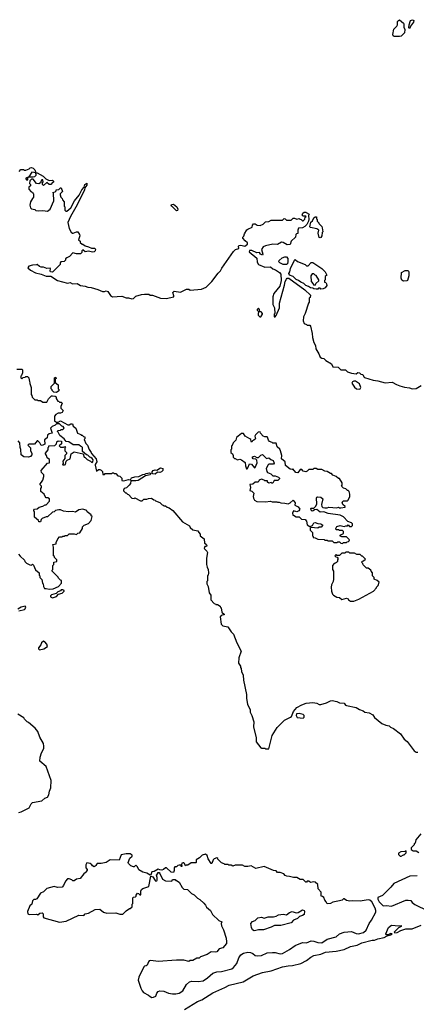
# Model space of a CAD drawing. Extents: x 2206940 to 2356632, y 511582 to 673215.
# Tile 76 of 228: x 2273746 to 2278695, y 598546 to 610817. Entities that reach past the tile are written whole.
import ezdxf

# ---------------------------------------------------------------- set-up
doc = ezdxf.new("R2010")
doc.units = 0

msp = doc.modelspace()

# ---------------------------------------------------------------- linework, layer by layer
at = {"layer": '0CON10XD'}
for points in [[(2278484, 610606), (2278417, 610607), (2278406, 610616), (2278401, 610631), (2278413, 610697), (2278454, 610736), (2278460, 610755), (2278460, 610795), (2278471, 610809), (2278485, 610814), (2278536, 610775), (2278541, 610765), (2278538, 610725), (2278554, 610694), (2278546, 610654), (2278505, 610613), (2278484, 610606)], [(2278605, 610708), (2278600, 610715), (2278606, 610755), (2278624, 610806), (2278647, 610817), (2278663, 610805), (2278661, 610785), (2278622, 610735), (2278615, 610710), (2278605, 610708)], [(2273740, 608925), (2273762, 608948), (2273795, 608950), (2273805, 608940), (2273825, 608940), (2273865, 608958), (2273879, 608971), (2273895, 608974), (2273916, 608966), (2273937, 608945), (2273950, 608910), (2273900, 608915), (2273860, 608860), (2273825, 608840), (2273823, 608833), (2273832, 608822), (2273848, 608822), (2273850, 608850), (2273860, 608860), (2273915, 608858), (2273937, 608863), (2273952, 608878), (2273950, 608910), (2273965, 608910), (2274040, 608865), (2274073, 608833), (2274113, 608813), (2274155, 608818), (2274170, 608805), (2274168, 608792), (2274155, 608790), (2274137, 608763), (2274115, 608762), (2274085, 608788), (2274045, 608752), (2274030, 608765), (2274030, 608785), (2274040, 608795), (2274035, 608820), (2274025, 608820), (2274015, 608810), (2274008, 608782), (2273985, 608772), (2273957, 608777), (2273915, 608830), (2273895, 608830), (2273872, 608808), (2273870, 608775), (2273880, 608765), (2273880, 608745), (2273862, 608728), (2273860, 608705), (2273892, 608672), (2273908, 608668), (2273910, 608655), (2273920, 608645), (2273920, 608605), (2273905, 608590), (2273882, 608545), (2273872, 608505), (2273883, 608473), (2273895, 608460), (2273935, 608450), (2273948, 608438), (2273985, 608433), (2274035, 608440), (2274095, 608432), (2274126, 608454), (2274172, 608558), (2274170, 608655), (2274160, 608665), (2274188, 608672), (2274200, 608685), (2274202, 608698), (2274235, 608702), (2274255, 608720), (2274265, 608720), (2274280, 608675), (2274250, 608645), (2274250, 608635), (2274260, 608605), (2274278, 608588), (2274282, 608572), (2274300, 608545), (2274300, 608495), (2274310, 608485), (2274310, 608445), (2274322, 608432), (2274335, 608430), (2274385, 608473), (2274432, 608558), (2274488, 608632), (2274522, 608698), (2274552, 608728), (2274561, 608765), (2274585, 608779), (2274584, 608755), (2274559, 608721), (2274554, 608695), (2274525, 608633), (2274448, 608482), (2274380, 608365), (2274348, 608288), (2274362, 608215), (2274391, 608171), (2274405, 608158), (2274415, 608157), (2274455, 608173), (2274472, 608172), (2274495, 608140)], [(2274495, 608140), (2274496, 608124), (2274482, 608075), (2274500, 608055), (2274502, 608042), (2274525, 608020), (2274535, 608020), (2274565, 607998), (2274607, 607987), (2274641, 607971), (2274685, 607970), (2274692, 607955), (2274687, 607935), (2274675, 607923), (2274655, 607921), (2274605, 607933), (2274565, 607922), (2274535, 607947), (2274520, 607935), (2274520, 607915), (2274505, 607900), (2274455, 607898), (2274408, 607912), (2274370, 607865), (2274335, 607850), (2274320, 607835), (2274318, 607822), (2274300, 607805), (2274262, 607798), (2274253, 607787), (2274250, 607765), (2274155, 607670), (2274133, 607673), (2274128, 607685), (2274132, 607712), (2274125, 607720), (2274087, 607717), (2274045, 607732), (2274013, 607733), (2273995, 607740), (2273965, 607768), (2273955, 607760), (2273905, 607758), (2273860, 607745), (2273848, 607725), (2273883, 607695), (2273945, 607663), (2274015, 607646), (2274075, 607622), (2274135, 607620), (2274220, 607565), (2274345, 607534), (2274375, 607540), (2274406, 607526), (2274465, 607528), (2274505, 607503), (2274565, 607497), (2274595, 607483), (2274638, 607478), (2274723, 607453), (2274778, 607428), (2274805, 607428), (2274827, 607437), (2274845, 607428), (2274880, 607380), (2274905, 607364), (2275023, 607373), (2275075, 607350), (2275105, 607350), (2275145, 607338), (2275166, 607344), (2275195, 607370), (2275265, 607392), (2275305, 607396), (2275356, 607396), (2275373, 607383), (2275405, 607383), (2275505, 607346), (2275575, 607342), (2275668, 607365), (2275670, 607375), (2275658, 607415), (2275675, 607433), (2275755, 607420), (2275827, 607457), (2275855, 607458), (2275875, 607448), (2276015, 607457), (2276075, 607482), (2276145, 607554), (2276221, 607659), (2276252, 607685), (2276270, 607720), (2276414, 607926), (2276438, 607952), (2276480, 607965), (2276477, 607995), (2276487, 608003), (2276506, 608006), (2276555, 607994), (2276590, 608020), (2276590, 608035), (2276560, 608060), (2276532, 608095), (2276532, 608105), (2276545, 608120), (2276553, 608147), (2276582, 608198), (2276592, 608208), (2276648, 608232), (2276652, 608258), (2276665, 608273), (2276685, 608273), (2276710, 608255), (2276746, 608254), (2276785, 608270), (2276815, 608298), (2276855, 608300), (2276883, 608317), (2277025, 608320), (2277045, 608338), (2277057, 608337), (2277075, 608320), (2277135, 608318), (2277158, 608342), (2277175, 608343), (2277205, 608332), (2277235, 608340), (2277245, 608330), (2277258, 608328), (2277275, 608310), (2277285, 608310), (2277305, 608330), (2277310, 608355), (2277320, 608365), (2277315, 608370), (2277285, 608370), (2277272, 608382), (2277280, 608405), (2277295, 608420), (2277315, 608420), (2277322, 608412), (2277360, 608395), (2277350, 608375), (2277353, 608325), (2277349, 608305), (2277330, 608265), (2277305, 608238), (2277275, 608222), (2277225, 608220), (2277218, 608195), (2277218, 608152), (2277202, 608148), (2277192, 608138), (2277188, 608105), (2277132, 608055), (2277120, 608015), (2277085, 608012), (2277035, 608042), (2277015, 608043), (2276965, 608017), (2276905, 608020), (2276815, 608000), (2276785, 607987), (2276764, 607954), (2276782, 607895), (2276776, 607884), (2276752, 607895), (2276737, 607917), (2276705, 607912), (2276645, 607940), (2276615, 607939), (2276611, 607925), (2276704, 607845), (2276709, 607795), (2276726, 607765), (2276805, 607733), (2276875, 607737), (2276905, 607710), (2276939, 607699), (2276988, 607668), (2277006, 607645), (2277011, 607565), (2276994, 607496), (2276917, 607403), (2276906, 607365), (2276907, 607267), (2276927, 607225), (2276928, 607155), (2276920, 607145), (2276923, 607113), (2276935, 607112), (2276948, 607132), (2276987, 607225), (2276988, 607285), (2277049, 607509), (2277060, 607555), (2277075, 607582), (2277085, 607594), (2277105, 607594), (2277305, 607452), (2277376, 607385), (2277370, 607355), (2277360, 607345), (2277360, 607295), (2277350, 607285), (2277308, 607155), (2277288, 607115), (2277283, 607065), (2277295, 607030), (2277325, 607020), (2277335, 607010), (2277365, 607010), (2277377, 606997), (2277397, 606905), (2277400, 606855), (2277418, 606795), (2277437, 606757), (2277442, 606715), (2277481, 606651), (2277495, 606612), (2277515, 606598), (2277540, 606595), (2277565, 606568), (2277636, 606526), (2277655, 606492), (2277720, 606485), (2277755, 606453), (2277810, 606455), (2277835, 606428), (2277885, 606410), (2277945, 606402), (2277965, 606418), (2277985, 606417), (2278005, 606400), (2278030, 606395), (2278040, 606365), (2278048, 606358), (2278155, 606323), (2278214, 606316), (2278305, 606290), (2278395, 606300), (2278449, 606269), (2278490, 606255), (2278547, 606237), (2278609, 606229), (2278645, 606218), (2278695, 606222), (2278755, 606258)], [(2275705, 608433), (2275643, 608495), (2275637, 608505), (2275642, 608515), (2275665, 608518), (2275706, 608485), (2275720, 608455), (2275715, 608438), (2275705, 608433)], [(2277495, 608098), (2277482, 608102), (2277472, 608155), (2277480, 608195), (2277455, 608210), (2277375, 608227), (2277367, 608235), (2277380, 608295), (2277398, 608312), (2277415, 608348), (2277435, 608360), (2277448, 608358), (2277450, 608335), (2277460, 608325), (2277460, 608305), (2277480, 608285), (2277480, 608275), (2277515, 608240), (2277522, 608222), (2277530, 608175), (2277520, 608165), (2277516, 608124), (2277505, 608102), (2277495, 608098)], [(2277075, 607764), (2277035, 607764), (2276992, 607785), (2276981, 607801), (2276983, 607817), (2277023, 607847), (2277055, 607860), (2277075, 607860), (2277092, 607842), (2277093, 607805), (2277086, 607775), (2277075, 607764)], [(2277445, 607458), (2277415, 607462), (2277403, 607473), (2277375, 607474), (2277351, 607491), (2277315, 607504), (2277291, 607531), (2277254, 607544), (2277227, 607567), (2277195, 607579), (2277158, 607618), (2277112, 607635), (2277104, 607655), (2277116, 607675), (2277124, 607715), (2277175, 607822), (2277185, 607830), (2277214, 607804), (2277307, 607767), (2277325, 607750), (2277345, 607750), (2277385, 607792), (2277405, 607792), (2277518, 607715), (2277558, 607675), (2277580, 607635), (2277560, 607615), (2277560, 607575), (2277550, 607565), (2277550, 607545), (2277565, 607540), (2277576, 607526), (2277578, 607505), (2277558, 607475), (2277535, 607464), (2277505, 607460), (2277495, 607470), (2277475, 607470), (2277465, 607460), (2277445, 607458)], [(2278535, 607557), (2278515, 607572), (2278508, 607595), (2278510, 607665), (2278555, 607692), (2278595, 607690), (2278601, 607675), (2278603, 607625), (2278585, 607568), (2278575, 607563), (2278535, 607557)], [(2277435, 607510), (2277442, 607528), (2277478, 607562), (2277480, 607575), (2277445, 607630), (2277433, 607633), (2277415, 607650), (2277395, 607650), (2277380, 607625), (2277383, 607553), (2277410, 607525), (2277412, 607512), (2277435, 607510)], [(2276755, 607112), (2276778, 607145), (2276777, 607157), (2276760, 607175), (2276742, 607182), (2276737, 607207), (2276725, 607220), (2276710, 607205), (2276710, 607195), (2276730, 607175), (2276722, 607155), (2276723, 607133), (2276743, 607113), (2276755, 607112)], [(2273712, 606462), (2273775, 606460), (2273780, 606455), (2273780, 606415), (2273768, 606382), (2273760, 606375), (2273762, 606352), (2273775, 606340), (2273792, 606358), (2273815, 606360), (2273825, 606370), (2273845, 606370), (2273860, 606355), (2273863, 606323), (2273870, 606315), (2273873, 606283), (2273890, 606235), (2273890, 606145), (2273900, 606135), (2273902, 606112), (2273935, 606080), (2273965, 606080), (2273975, 606070), (2274005, 606070), (2274035, 606050), (2274085, 606050), (2274105, 606090), (2274145, 606130), (2274155, 606130), (2274190, 606125), (2274200, 606115), (2274200, 606095), (2274222, 606062), (2274238, 606058), (2274245, 606050), (2274265, 606050), (2274278, 606038), (2274260, 605995), (2274260, 605975), (2274288, 605945), (2274275, 605922), (2274255, 605912), (2274225, 605912), (2274198, 605895), (2274182, 605875), (2274182, 605812), (2274195, 605810), (2274205, 605800), (2274225, 605800), (2274255, 605818), (2274347, 605767), (2274365, 605768), (2274385, 605782), (2274405, 605780), (2274412, 605752), (2274448, 605728), (2274470, 605665), (2274508, 605648), (2274515, 605640), (2274528, 605638), (2274542, 605622), (2274558, 605618), (2274560, 605595), (2274550, 605585), (2274570, 605535), (2274592, 605515), (2274615, 605460), (2274640, 605425), (2274642, 605412), (2274700, 605345), (2274708, 605305), (2274690, 605275), (2274690, 605265), (2274705, 605190), (2274728, 605212), (2274745, 605212), (2274764, 605204), (2274780, 605185), (2274785, 605150), (2274805, 605150), (2274815, 605160), (2274895, 605160), (2274905, 605170), (2274918, 605168), (2274925, 605160), (2274945, 605160), (2274972, 605132), (2274998, 605128), (2275020, 605105), (2275022, 605072), (2275045, 605068), (2275105, 605088), (2275128, 605082), (2275141, 605109), (2275185, 605121), (2275235, 605123), (2275285, 605147), (2275309, 605151), (2275325, 605163), (2275365, 605170), (2275382, 605162), (2275376, 605144), (2275318, 605132), (2275224, 605076), (2275195, 605069)], [(2274205, 606172), (2274173, 606173), (2274150, 606195), (2274150, 606205), (2274140, 606215), (2274140, 606245), (2274180, 606285), (2274180, 606355), (2274185, 606360), (2274200, 606355), (2274200, 606345), (2274190, 606335), (2274190, 606295), (2274227, 606267), (2274228, 606218), (2274238, 606205), (2274235, 606190), (2274205, 606172)], [(2277985, 606214), (2277995, 606218), (2278001, 606235), (2277988, 606278), (2277935, 606314), (2277915, 606314), (2277897, 606305), (2277892, 606285), (2277926, 606236), (2277948, 606218), (2277985, 606214)], [(2273730, 604155), (2273751, 604131), (2273805, 604080), (2273810, 604065), (2273830, 604045), (2273873, 604023), (2273895, 604020), (2273905, 604030), (2273918, 604018), (2273942, 603962), (2273990, 603925), (2273990, 603895), (2274000, 603885), (2274000, 603865), (2274022, 603842), (2274030, 603795), (2274040, 603785), (2274043, 603753), (2274055, 603730), (2274075, 603730), (2274115, 603718), (2274165, 603723), (2274230, 603755), (2274270, 603795), (2274268, 603828), (2274255, 603830), (2274230, 603855), (2274228, 603868), (2274150, 603945), (2274152, 603958), (2274160, 603965), (2274160, 604015), (2274172, 604028), (2274172, 604058), (2274210, 604065), (2274210, 604085), (2274180, 604115), (2274180, 604125), (2274170, 604135), (2274170, 604245), (2274160, 604275), (2274200, 604285), (2274200, 604305), (2274220, 604335), (2274222, 604348), (2274245, 604370), (2274275, 604370), (2274285, 604380), (2274305, 604380), (2274315, 604390), (2274345, 604390), (2274365, 604410), (2274425, 604410), (2274455, 604400), (2274472, 604418), (2274498, 604422), (2274530, 604475), (2274532, 604498), (2274552, 604518), (2274605, 604540), (2274640, 604575), (2274650, 604625), (2274640, 604635), (2274640, 604645), (2274590, 604685), (2274585, 604700), (2274535, 604718), (2274485, 604708), (2274445, 604680), (2274405, 604688), (2274355, 604682), (2274293, 604693), (2274255, 604708), (2274235, 604708), (2274195, 604700), (2274177, 604683), (2274155, 604680), (2274095, 604620), (2274075, 604620), (2274029, 604601), (2274015, 604590), (2274005, 604560), (2273985, 604560), (2273980, 604575), (2273932, 604615), (2273930, 604685), (2273925, 604690), (2273922, 604705), (2273930, 604715), (2273965, 604720), (2273988, 604742), (2274037, 604753), (2274065, 604770), (2274075, 604770), (2274120, 604815), (2274120, 604845), (2274097, 604857), (2274075, 604860), (2274063, 604873), (2274052, 604905), (2274010, 604935), (2274010, 604975), (2274020, 604985), (2274020, 605005), (2274000, 605025), (2274035, 605080), (2274047, 605125), (2274047, 605145), (2274018, 605175), (2274013, 605197), (2274095, 605290), (2274120, 605295), (2274120, 605335), (2274088, 605355), (2274082, 605385), (2274070, 605405), (2274070, 605415), (2274100, 605455), (2274100, 605485), (2274110, 605495), (2274112, 605508), (2274185, 605510), (2274208, 605532), (2274210, 605555), (2274225, 605570), (2274270, 605565), (2274268, 605532), (2274240, 605505), (2274255, 605490), (2274295, 605490), (2274308, 605498), (2274320, 605485), (2274310, 605475), (2274310, 605445), (2274330, 605425), (2274330, 605405), (2274312, 605385), (2274312, 605348), (2274283, 605317), (2274290, 605285), (2274280, 605275), (2274285, 605270), (2274305, 605268), (2274318, 605275), (2274328, 605315), (2274341, 605329), (2274375, 605342), (2274390, 605405), (2274425, 605430), (2274538, 605408), (2274550, 605365), (2274565, 605360), (2274590, 605335), (2274630, 605315), (2274645, 605300), (2274660, 605305), (2274662, 605332), (2274650, 605350), (2274635, 605362), (2274620, 605365), (2274595, 605390), (2274580, 605395), (2274530, 605435), (2274530, 605485), (2274520, 605495), (2274505, 605500), (2274485, 605520), (2274415, 605518), (2274360, 605555), (2274325, 605560), (2274300, 605595), (2274247, 605635), (2274228, 605678), (2274220, 605685), (2274222, 605698), (2274255, 605700), (2274265, 605710), (2274285, 605710), (2274300, 605725), (2274290, 605745), (2274272, 605752), (2274245, 605780), (2274205, 605780), (2274188, 605762), (2274152, 605748), (2274130, 605725), (2274150, 605665), (2274113, 605657), (2274095, 605640), (2274090, 605605), (2274058, 605582), (2274060, 605525), (2274037, 605513), (2274015, 605510), (2274000, 605545), (2273975, 605570), (2273965, 605570), (2273932, 605528), (2273862, 605528), (2273850, 605515), (2273882, 605482), (2273882, 605445), (2273898, 605415), (2273900, 605395), (2273880, 605375), (2273855, 605363), (2273798, 605368), (2273767, 605395), (2273762, 605462), (2273752, 605485), (2273750, 605545), (2273728, 605568)], [(2277775, 604290), (2277785, 604300), (2277825, 604300), (2277832, 604308), (2277848, 604312), (2277858, 604322), (2277860, 604335), (2277825, 604370), (2277765, 604370), (2277758, 604378), (2277742, 604382), (2277752, 604398), (2277788, 604412), (2277788, 604438), (2277775, 604450), (2277735, 604450), (2277725, 604460), (2277695, 604460), (2277690, 604475), (2277705, 604500), (2277745, 604513), (2277795, 604500), (2277815, 604510), (2277835, 604510), (2277845, 604520), (2277862, 604502), (2277885, 604500), (2277898, 604515), (2277900, 604535), (2277887, 604547), (2277842, 604562), (2277785, 604622), (2277745, 604642), (2277595, 604662), (2277542, 604682), (2277495, 604678), (2277452, 604712), (2277425, 604710), (2277410, 604695), (2277395, 604692), (2277382, 604705), (2277380, 604725), (2277385, 604730), (2277415, 604730), (2277442, 604755), (2277452, 604785), (2277448, 604852), (2277452, 604865), (2277465, 604870), (2277505, 604868), (2277528, 604845), (2277512, 604775), (2277518, 604748), (2277528, 604738), (2277555, 604732), (2277585, 604732), (2277605, 604740), (2277705, 604732), (2277725, 604740), (2277733, 604733), (2277755, 604732), (2277807, 604743), (2277808, 604748), (2277780, 604775), (2277770, 604805), (2277785, 604820), (2277835, 604820), (2277845, 604830), (2277866, 604876), (2277867, 604905), (2277858, 604935), (2277845, 604950), (2277835, 604950), (2277815, 604970), (2277785, 604980), (2277762, 605002), (2277770, 605015), (2277770, 605045), (2277738, 605098), (2277725, 605100), (2277695, 605122), (2277655, 605140), (2277635, 605160), (2277625, 605160), (2277585, 605188), (2277555, 605192), (2277515, 605210), (2277465, 605210), (2277445, 605222), (2277418, 605222), (2277405, 605210), (2277355, 605210), (2277335, 605190), (2277315, 605182), (2277285, 605190), (2277265, 605210), (2277245, 605210), (2277215, 605170), (2277190, 605175), (2277155, 605220), (2277145, 605210), (2277120, 605215), (2277063, 605263), (2277060, 605305), (2277012, 605342), (2277018, 605385), (2277002, 605445), (2276993, 605463), (2276960, 605495), (2276948, 605538), (2276905, 605540), (2276898, 605548), (2276865, 605560), (2276852, 605575), (2276840, 605615), (2276835, 605620), (2276805, 605618), (2276785, 605628), (2276750, 605665), (2276745, 605680), (2276722, 605678), (2276688, 605645), (2276680, 605625), (2276687, 605593), (2276670, 605575), (2276652, 605568), (2276645, 605550), (2276633, 605563), (2276630, 605585), (2276620, 605595), (2276560, 605625), (2276538, 605658), (2276515, 605660), (2276452, 605608), (2276442, 605575), (2276410, 605545), (2276398, 605512), (2276390, 605505), (2276390, 605465), (2276383, 605457), (2276380, 605425), (2276400, 605405), (2276410, 605385), (2276410, 605365), (2276425, 605350), (2276435, 605350), (2276465, 605332), (2276495, 605338), (2276515, 605330), (2276559, 605299), (2276563, 605255), (2276575, 605220), (2276585, 605220), (2276595, 605230), (2276615, 605280), (2276637, 605277), (2276675, 605230), (2276686, 605234), (2276708, 605295), (2276707, 605327), (2276695, 605340), (2276660, 605345), (2276650, 605355), (2276652, 605368), (2276675, 605377), (2276705, 605360), (2276725, 605360), (2276755, 605388), (2276775, 605398), (2276825, 605350), (2276857, 605357), (2276880, 605335), (2276910, 605325), (2276922, 605288), (2276912, 605278), (2276895, 605277), (2276855, 605278), (2276845, 605270), (2276822, 605225), (2276830, 605185), (2276840, 605175), (2276879, 605159), (2276905, 605132), (2276935, 605132), (2276976, 605116), (2276990, 605105), (2276990, 605095), (2276966, 605074), (2276920, 605075), (2276905, 605040), (2276892, 605042), (2276885, 605050), (2276855, 605040), (2276840, 605055), (2276838, 605068), (2276805, 605070), (2276795, 605080), (2276765, 605090), (2276735, 605080), (2276730, 605065), (2276717, 605053), (2276685, 605052), (2276655, 605030), (2276620, 605025), (2276628, 604985), (2276618, 604948), (2276645, 604940), (2276668, 604915), (2276660, 604875), (2276662, 604855), (2276678, 604828), (2276705, 604811), (2276815, 604810), (2276875, 604818), (2276895, 604810), (2276955, 604810), (2276963, 604803), (2276985, 604802), (2277004, 604794), (2277055, 604792), (2277095, 604782), (2277120, 604795), (2277158, 604828), (2277182, 604795), (2277180, 604765), (2277220, 604745), (2277240, 604715), (2277230, 604695), (2277205, 604682), (2277162, 604698), (2277150, 604665), (2277155, 604640), (2277165, 604640), (2277195, 604620), (2277235, 604620), (2277263, 604593), (2277308, 604588), (2277327, 604567), (2277333, 604523), (2277365, 604500), (2277398, 604512), (2277418, 604545), (2277435, 604552), (2277465, 604538), (2277506, 604536), (2277527, 604517), (2277507, 604493), (2277485, 604492), (2277465, 604482), (2277385, 604490), (2277372, 604478), (2277370, 604455), (2277400, 604425), (2277400, 604385), (2277408, 604378), (2277410, 604365), (2277435, 604360), (2277465, 604342), (2277545, 604340), (2277555, 604330), (2277585, 604330), (2277595, 604320), (2277645, 604320), (2277652, 604312), (2277665, 604300), (2277705, 604300), (2277715, 604310), (2277735, 604310), (2277752, 604292), (2277775, 604290)], [(2275435, 605151), (2275406, 605156), (2275398, 605165), (2275399, 605181), (2275412, 605198), (2275435, 605207), (2275457, 605203), (2275505, 605231), (2275532, 605222), (2275532, 605198), (2275518, 605182), (2275495, 605173), (2275465, 605178), (2275435, 605151)], [(2275195, 605069), (2275135, 605070), (2275129, 605035), (2275114, 605016), (2275078, 604982), (2275050, 604975), (2275040, 604955), (2275040, 604945), (2275065, 604920), (2275075, 604920), (2275090, 604905), (2275105, 604900), (2275144, 604854), (2275175, 604850), (2275185, 604860), (2275255, 604820), (2275275, 604820), (2275295, 604840), (2275335, 604840), (2275355, 604850), (2275392, 604852), (2275422, 604832), (2275438, 604828), (2275442, 604822), (2275495, 604800), (2275525, 604770), (2275538, 604768), (2275545, 604760), (2275568, 604758), (2275585, 604740), (2275610, 604735), (2275659, 604699), (2275780, 604560), (2275865, 604510), (2275875, 604490), (2275905, 604460), (2275970, 604445), (2275980, 604425), (2276000, 604405), (2276000, 604385), (2276048, 604348), (2276052, 604295), (2276075, 604280), (2276080, 604265), (2276077, 604253), (2276055, 604250), (2276050, 604225), (2276082, 604192), (2276089, 604175), (2276076, 604104), (2276077, 604027), (2276084, 603994), (2276100, 603965), (2276102, 603925), (2276100, 603895), (2276090, 603885), (2276090, 603825), (2276082, 603815), (2276082, 603785), (2276100, 603755), (2276110, 603675), (2276130, 603645), (2276130, 603585), (2276172, 603542), (2276188, 603538), (2276195, 603530), (2276215, 603530), (2276248, 603508), (2276252, 603492), (2276260, 603485), (2276270, 603435), (2276300, 603405), (2276259, 603391), (2276246, 603374), (2276262, 603285), (2276282, 603262), (2276345, 603250), (2276385, 603190), (2276415, 603160), (2276455, 603050), (2276512, 602945), (2276482, 602865), (2276478, 602798), (2276502, 602762), (2276503, 602743), (2276512, 602732), (2276513, 602693), (2276536, 602646), (2276538, 602585), (2276576, 602406), (2276577, 602357), (2276588, 602288), (2276622, 602215), (2276623, 602185), (2276643, 602145), (2276668, 602068), (2276664, 602005), (2276696, 601865), (2276696, 601816), (2276755, 601742), (2276765, 601738), (2276805, 601740), (2276815, 601730), (2276855, 601730), (2276897, 601895), (2276958, 601995), (2277051, 602089), (2277127, 602123), (2277138, 602132), (2277163, 602195), (2277204, 602245), (2277265, 602278), (2277323, 602297), (2277405, 602308), (2277455, 602301), (2277485, 602284), (2277504, 602284), (2277575, 602304), (2277625, 602330), (2277645, 602333), (2277705, 602319), (2277735, 602304), (2277795, 602297), (2277810, 602275), (2277825, 602268), (2277945, 602244), (2277985, 602219), (2278032, 602205), (2278055, 602187), (2278105, 602179), (2278152, 602152), (2278175, 602122), (2278266, 602046), (2278315, 602023), (2278357, 602017), (2278375, 602000), (2278410, 601985), (2278497, 601915), (2278545, 601852), (2278582, 601822), (2278668, 601705), (2278695, 601688), (2278715, 601690)], [(2277875, 603570), (2277915, 603572), (2277977, 603593), (2278160, 603695), (2278200, 603735), (2278200, 603745), (2278220, 603765), (2278230, 603805), (2278208, 603828), (2278170, 603845), (2278170, 603865), (2278150, 603885), (2278150, 603925), (2278132, 603942), (2278128, 603958), (2278095, 603980), (2278073, 603983), (2278032, 604022), (2278028, 604038), (2278010, 604055), (2278022, 604068), (2278038, 604072), (2278060, 604095), (2278025, 604130), (2278015, 604130), (2277995, 604150), (2277955, 604150), (2277925, 604170), (2277865, 604170), (2277855, 604180), (2277815, 604180), (2277805, 604170), (2277765, 604170), (2277735, 604140), (2277705, 604140), (2277695, 604150), (2277680, 604135), (2277692, 604122), (2277708, 604118), (2277718, 604108), (2277720, 604095), (2277712, 604088), (2277710, 604065), (2277698, 604052), (2277688, 604042), (2277672, 604038), (2277650, 604015), (2277650, 603965), (2277660, 603945), (2277662, 603845), (2277658, 603815), (2277638, 603775), (2277633, 603745), (2277638, 603695), (2277648, 603658), (2277660, 603645), (2277705, 603620), (2277737, 603617), (2277765, 603590), (2277825, 603608), (2277845, 603600), (2277850, 603585), (2277875, 603570)], [(2274155, 603612), (2274205, 603630), (2274233, 603657), (2274275, 603670), (2274300, 603695), (2274300, 603705), (2274285, 603712), (2274265, 603710), (2274255, 603700), (2274222, 603688), (2274203, 603667), (2274145, 603650), (2274132, 603638), (2274130, 603625), (2274155, 603612)], [(2273735, 603450), (2273805, 603467), (2273817, 603475), (2273822, 603495), (2273815, 603506), (2273765, 603494), (2273725, 603469)], [(2273995, 602963), (2274046, 602974), (2274093, 603005), (2274084, 603035), (2274062, 603065), (2274045, 603070), (2274019, 603051), (2274010, 603025), (2273981, 602989), (2273980, 602975), (2273995, 602963)], [(2273735, 600938), (2273765, 600944), (2273866, 600994), (2273890, 601045), (2273905, 601063), (2274025, 601080), (2274062, 601115), (2274095, 601128), (2274110, 601155), (2274118, 601202), (2274137, 601245), (2274140, 601335), (2274075, 601510), (2274000, 601575), (2274003, 601627), (2274018, 601682), (2274048, 601735), (2274048, 601765), (2274042, 601795), (2273998, 601875), (2273972, 601945), (2273939, 601989), (2273855, 602060), (2273840, 602065), (2273805, 602100), (2273797, 602117), (2273725, 602160)], [(2277285, 602113), (2277296, 602125), (2277294, 602145), (2277285, 602156), (2277235, 602171), (2277200, 602165), (2277197, 602145), (2277209, 602119), (2277285, 602113)], [(2278750, 600670), (2278690, 600595), (2278680, 600555), (2278670, 600545), (2278670, 600535), (2278630, 600495), (2278630, 600475), (2278655, 600460), (2278695, 600460), (2278728, 600438)], [(2278505, 600392), (2278535, 600410), (2278545, 600410), (2278568, 600432), (2278568, 600458), (2278555, 600450), (2278503, 600447), (2278472, 600428), (2278472, 600412), (2278493, 600393), (2278505, 600392)], [(2275395, 598632), (2275415, 598633), (2275445, 598648), (2275459, 598685), (2275474, 598705), (2275495, 598712), (2275545, 598709), (2275605, 598685), (2275655, 598677), (2275696, 598676), (2275735, 598684), (2275783, 598715), (2275826, 598794), (2275864, 598826), (2275895, 598836), (2275975, 598829), (2276035, 598838), (2276091, 598875), (2276155, 598933), (2276205, 598950), (2276265, 598954), (2276392, 598988), (2276414, 599005), (2276454, 599055), (2276481, 599125), (2276505, 599164), (2276538, 599185), (2276595, 599196), (2276625, 599192), (2276655, 599181), (2276685, 599153), (2276715, 599149), (2276764, 599156), (2276835, 599187), (2276902, 599192), (2276935, 599193), (2276995, 599175), (2277025, 599180), (2277115, 599229), (2277185, 599277), (2277275, 599316), (2277325, 599314), (2277385, 599337), (2277415, 599333), (2277465, 599316), (2277515, 599312), (2277585, 599358), (2277695, 599385), (2277738, 599425), (2277795, 599446), (2277885, 599454), (2277945, 599430), (2277975, 599426), (2278038, 599442), (2278069, 599471), (2278105, 599555), (2278135, 599596), (2278189, 599695), (2278191, 599715), (2278182, 599745), (2278142, 599825), (2278115, 599844), (2278095, 599848), (2277995, 599830), (2277895, 599837), (2277865, 599833), (2277825, 599838), (2277795, 599860), (2277785, 599860), (2277770, 599845), (2277736, 599834), (2277655, 599820), (2277625, 599802), (2277585, 599798), (2277570, 599825), (2277552, 599842), (2277540, 599875), (2277525, 599890), (2277510, 599895), (2277510, 599945), (2277470, 599985), (2277465, 600040), (2277435, 600068), (2277415, 600072), (2277375, 600063), (2277355, 600080), (2277335, 600080), (2277325, 600070), (2277315, 600070), (2277285, 600100), (2277245, 600100), (2277205, 600128), (2277165, 600128), (2277115, 600140), (2277081, 600141), (2277061, 600151), (2277042, 600172), (2276995, 600188), (2276965, 600190), (2276945, 600208), (2276915, 600212), (2276795, 600262), (2276695, 600240), (2276635, 600272), (2276595, 600262), (2276555, 600262), (2276525, 600278), (2276435, 600278), (2276405, 600268), (2276385, 600278), (2276355, 600280), (2276345, 600290), (2276305, 600290), (2276298, 600298), (2276265, 600310), (2276220, 600355), (2276220, 600365), (2276205, 600370), (2276175, 600358), (2276162, 600345), (2276145, 600300), (2276135, 600300), (2276097, 600357), (2276085, 600400), (2276065, 600418), (2276022, 600405), (2275990, 600370), (2275948, 600345), (2275950, 600315), (2275945, 600310), (2275885, 600310), (2275845, 600282), (2275822, 600278), (2275815, 600270), (2275805, 600300), (2275795, 600310), (2275785, 600310), (2275770, 600305), (2275768, 600292), (2275760, 600285), (2275770, 600275), (2275768, 600262), (2275760, 600265), (2275760, 600280), (2275735, 600280), (2275720, 600275), (2275705, 600260), (2275682, 600258), (2275672, 600245), (2275672, 600215), (2275665, 600190), (2275635, 600192), (2275578, 600245), (2275565, 600248), (2275540, 600225), (2275522, 600218), (2275495, 600220), (2275475, 600230), (2275425, 600200), (2275395, 600198), (2275385, 600160), (2275375, 600157), (2275335, 600182), (2275285, 600192), (2275235, 600222), (2275215, 600260), (2275195, 600280), (2275175, 600260), (2275165, 600258), (2275135, 600272), (2275105, 600300), (2275100, 600315), (2275123, 600367), (2275148, 600392), (2275150, 600405), (2275125, 600420), (2275075, 600422), (2275013, 600407), (2274987, 600343), (2274875, 600348), (2274825, 600313), (2274765, 600300), (2274715, 600300), (2274700, 600285), (2274700, 600275), (2274675, 600260), (2274655, 600270), (2274648, 600285), (2274625, 600300), (2274583, 600307), (2274574, 600286), (2274570, 600245), (2274588, 600228), (2274590, 600215), (2274582, 600208), (2274580, 600195), (2274545, 600170), (2274502, 600115), (2274456, 600104), (2274425, 600083), (2274410, 600085), (2274397, 600097), (2274365, 600110), (2274345, 600110), (2274319, 600081), (2274295, 600028), (2274275, 600004), (2274217, 600003), (2274175, 600013), (2274085, 599988), (2274045, 599948), (2274007, 599933), (2273959, 599861), (2273945, 599852), (2273925, 599852), (2273908, 599835), (2273897, 599793), (2273872, 599775), (2273843, 599703), (2273848, 599675), (2273866, 599664), (2273955, 599668), (2273975, 599662), (2273998, 599682), (2274026, 599686), (2274038, 599675), (2274038, 599638), (2274050, 599625), (2274245, 599568), (2274325, 599582), (2274484, 599656), (2274545, 599652), (2274565, 599672), (2274605, 599680), (2274687, 599727), (2274745, 599730), (2274794, 599694), (2274835, 599682), (2274945, 599687), (2274998, 599668), (2275032, 599668), (2275075, 599712), (2275115, 599740), (2275125, 599740), (2275148, 599762), (2275150, 599795), (2275158, 599802), (2275158, 599872), (2275168, 599882), (2275190, 599885), (2275200, 599895), (2275202, 599908), (2275215, 599930), (2275228, 599928), (2275245, 599910), (2275258, 599912), (2275258, 599955), (2275268, 599975), (2275285, 599990), (2275356, 600014), (2275385, 600142), (2275408, 600135), (2275435, 600088), (2275445, 600080), (2275456, 600084), (2275462, 600095), (2275462, 600125), (2275453, 600157), (2275470, 600175), (2275472, 600188), (2275485, 600190), (2275497, 600177), (2275527, 600107), (2275567, 600083), (2275645, 600080), (2275655, 600100), (2275685, 600100), (2275695, 600090), (2275705, 600090), (2275735, 600068), (2275775, 600002), (2275795, 599982), (2275840, 599975), (2275890, 599925), (2275925, 599910), (2275965, 599870), (2275995, 599852), (2276045, 599807), (2276065, 599782), (2276076, 599756), (2276128, 599715), (2276152, 599665), (2276231, 599591), (2276270, 599575), (2276262, 599555), (2276263, 599525), (2276288, 599475), (2276322, 599372), (2276329, 599325), (2276325, 599302), (2276282, 599248), (2276234, 599236), (2276205, 599199), (2276185, 599194), (2276135, 599201), (2276084, 599166), (2276004, 599136), (2275985, 599122), (2275955, 599122), (2275905, 599092), (2275875, 599090), (2275855, 599080), (2275795, 599098), (2275705, 599097), (2275475, 599080), (2275385, 599092), (2275364, 599086), (2275353, 599075), (2275338, 599032), (2275325, 599024), (2275305, 599022), (2275295, 599012), (2275233, 598885), (2275223, 598845), (2275257, 598745), (2275274, 598714), (2275292, 598695), (2275355, 598660), (2275375, 598642), (2275395, 598632)], [(2278705, 600148), (2278615, 600142), (2278415, 600052), (2278378, 600005), (2278275, 599900), (2278214, 599876), (2278216, 599855), (2278232, 599825), (2278280, 599775), (2278325, 599777), (2278387, 599767), (2278565, 599842), (2278595, 599842), (2278625, 599840), (2278644, 599814), (2278675, 599788), (2278839, 599709)], [(2276673, 599463), (2276653, 599475), (2276638, 599505), (2276632, 599555), (2276652, 599578), (2276685, 599592), (2276718, 599622), (2276765, 599630), (2276795, 599620), (2276845, 599636), (2276914, 599636), (2276945, 599644), (2276975, 599661), (2277035, 599669), (2277075, 599660), (2277115, 599690), (2277145, 599702), (2277195, 599687), (2277222, 599688), (2277275, 599722), (2277296, 599716), (2277302, 599705), (2277296, 599664), (2277275, 599651), (2277238, 599642), (2277214, 599616), (2277165, 599596), (2277135, 599560), (2277005, 599529), (2276924, 599526), (2276884, 599506), (2276787, 599473), (2276725, 599473), (2276695, 599464), (2276673, 599463)], [(2275805, 598480), (2275965, 598582), (2276018, 598602), (2276155, 598689), (2276305, 598754), (2276360, 598785), (2276535, 598828), (2276660, 598900), (2276775, 598941), (2276885, 598964), (2277025, 599011), (2277095, 599027), (2277149, 599029), (2277255, 599056), (2277325, 599091), (2277378, 599135), (2277417, 599155), (2277505, 599171), (2277564, 599194), (2277695, 599209), (2277795, 599227), (2277875, 599265), (2277956, 599284), (2278015, 599311), (2278145, 599344), (2278175, 599344), (2278215, 599360), (2278295, 599379), (2278330, 599400), (2278375, 599412), (2278392, 599425), (2278375, 599427), (2278345, 599412), (2278323, 599413), (2278317, 599425), (2278348, 599502), (2278385, 599534), (2278476, 599524), (2278506, 599526), (2278507, 599515), (2278498, 599512), (2278472, 599498), (2278419, 599445), (2278426, 599436), (2278455, 599440), (2278503, 599467), (2278564, 599486), (2278645, 599487), (2278755, 599531)]]:
    msp.add_lwpolyline(points, dxfattribs=at)

doc.saveas('drawing.dxf')
